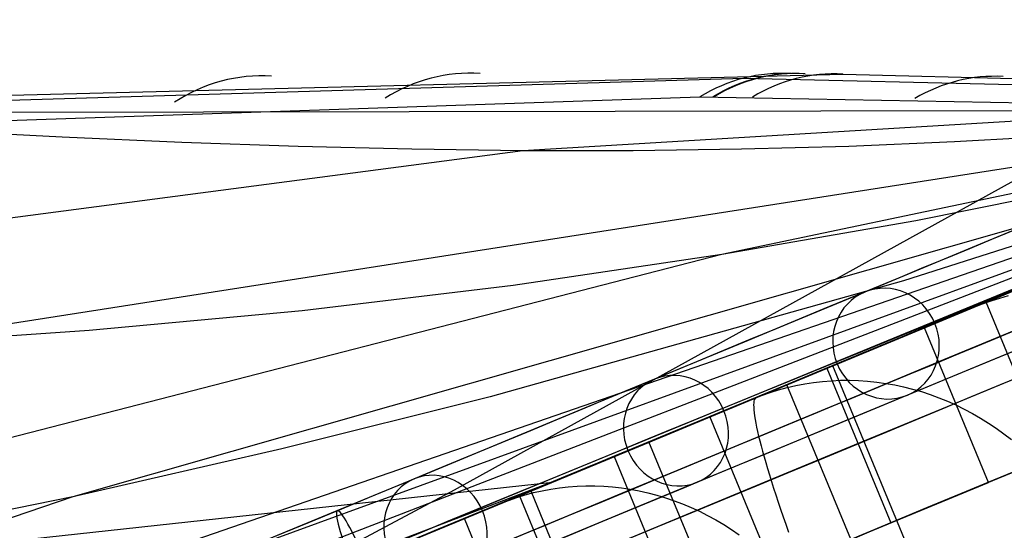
# Model space of a CAD drawing. Extents: x -3378 to 3007, y -425 to 173.
# Tile 219 of 256: x 214 to 267, y 2 to 30. Entities that reach past the tile are written whole.
import ezdxf

# ---------------------------------------------------------------- set-up
doc = ezdxf.new("R2010")
doc.units = 0
doc.layers.add('PREDEFINITO', color=7, linetype='CONTINUOUS')

msp = doc.modelspace()

# ---------------------------------------------------------------- linework, layer by layer
at = {"layer": 'PREDEFINITO'}
for p, q in [((187.358, 24.843, 2806.482), (257.836, 26.616, 2960.161)), ((187.358, 24.843, 2806.482), (257.836, 26.616, 2960.161)), ((257.836, 26.616, 2960.161), (292.731, 25.729, 3035.164)), ((257.836, 26.616, 2960.161), (292.731, 25.729, 3035.164)), ((179.661, 24.219, 2797.257), (252.506, 26.404, 2955.308)), ((252.506, 26.404, 2955.308), (291.319, 25.482, 3037.852)), ((292.735, 25.621, 2117.486), (111.828, -48.613, 1660.662)), ((292.734, 25.621, 2250.984), (148.034, -30.246, 1880.76)), ((292.732, 25.623, 2384.19), (181.889, -12.585, 2102.221)), ((292.729, 25.621, 2783.923), (205.646, 12.052, 2569.715)), ((292.731, 25.622, 2517.47), (216.376, 3.893, 2324.95)), ((292.729, 25.607, 2917.532), (240.594, 22.499, 2790.731)), ((292.73, 25.624, 2650.763), (251.321, 16.915, 2547.36)), ((292.733, 25.621, 2288.55), (261.094, 15.5, 2303.628)), ((176.985, 22.909, 2798.507), (250.132, 25.398, 2956.41)), ((236.922, 4.259, 3026.041), (274.632, 25.081, 3008.165)), ((250.132, 25.398, 2956.41), (290.031, 24.666, 3040.471)), ((290.031, 24.666, 3040.471), (205.049, 24.548, 2859.741)), ((290.208, 24.577, 2052.237), (226.916, 1.504, 2081.806)), ((215.8, 23.225, 2799.371), (209.122, 23.559, 2801.271)), ((222.255, 22.946, 2797.386), (215.8, 23.225, 2799.371)), ((228.518, 22.729, 2795.297), (222.255, 22.946, 2797.386)), ((263.835, 22.975, 2779.788), (258.143, 22.734, 2782.703)), ((269.464, 23.3, 2776.787), (263.835, 22.975, 2779.788)), ((240.594, 22.499, 2790.731), (157.401, 11.583, 2588.977)), ((234.621, 22.578, 2793.085), (228.518, 22.729, 2795.297)), ((240.594, 22.499, 2790.731), (234.621, 22.578, 2793.085)), ((246.532, 22.497, 2788.194), (240.594, 22.499, 2790.731)), ((252.378, 22.575, 2785.511), (246.532, 22.497, 2788.194)), ((258.143, 22.734, 2782.703), (252.378, 22.575, 2785.511)), ((272.128, 20.799, 2536.644), (261.757, 18.734, 2541.998)), ((261.757, 18.734, 2541.998), (251.321, 16.915, 2547.36)), ((265.534, 14.356, 1947.047), (274.528, 18.082, 1944.762)), ((251.321, 16.915, 2547.36), (170.619, -3.838, 2346.316)), ((251.321, 16.915, 2547.36), (240.078, 15.257, 2553.076)), ((247.142, 6.726, 3037.237), (269.46, 16.001, 3039.271)), ((270.427, 16.376, 1927.861), (266.512, 14.752, 1912.309)), ((261.094, 15.5, 2303.628), (238.839, 9.271, 2314.251)), ((240.078, 15.257, 2553.076), (228.727, 13.894, 2558.735)), ((257.288, 10.941, 1912.758), (266.169, 14.62, 1910.006)), ((266.512, 14.752, 1912.309), (262.286, 12.999, 1896.853)), ((265.343, 14.268, 1871.913), (265.805, 14.43, 1871.747)), ((277.014, -13.36, 1947.047), (265.534, 14.356, 1947.047)), ((265.805, 14.43, 1871.747), (266.274, 14.576, 1871.581)), ((266.274, 14.576, 1871.581), (266.747, 14.705, 1871.415)), ((228.727, 13.894, 2558.735), (217.255, 12.826, 2564.296)), ((261.388, 12.639, 1873.366), (264.887, 14.088, 1872.079)), ((264.887, 14.088, 1872.079), (265.343, 14.268, 1871.913)), ((217.255, 12.826, 2564.296), (205.646, 12.052, 2569.715)), ((262.286, 12.999, 1896.853), (257.751, 11.12, 1881.496)), ((265.661, 4.667, 1876.024), (262.217, 12.982, 1876.024)), ((257.751, 11.12, 1881.496), (252.909, 9.115, 1866.248)), ((256.961, 10.805, 1877.933), (260.405, 2.491, 1877.933)), ((268.768, -16.776, 1912.758), (257.288, 10.941, 1912.758)), ((247.391, 6.842, 1878.514), (256.138, 10.465, 1875.297)), ((256.254, 10.041, 1835.768), (256.734, 10.096, 1835.584)), ((256.734, 10.096, 1835.584), (257.218, 10.134, 1835.401)), ((257.218, 10.134, 1835.401), (257.703, 10.155, 1835.221)), ((257.703, 10.155, 1835.221), (258.189, 10.157, 1835.043)), ((258.189, 10.157, 1835.043), (258.676, 10.142, 1834.867)), ((258.676, 10.142, 1834.867), (259.162, 10.109, 1834.694)), ((259.162, 10.109, 1834.694), (259.649, 10.059, 1834.524)), ((253.906, 9.501, 1836.709), (254.366, 9.644, 1836.519)), ((254.82, 9.918, 3027.027), (253.989, 9.575, 3036.986)), ((254.366, 9.644, 1836.519), (254.832, 9.769, 1836.33)), ((266.3, -17.798, 3027.027), (254.82, 9.918, 3027.027)), ((254.832, 9.769, 1836.33), (255.302, 9.877, 1836.141)), ((255.302, 9.877, 1836.141), (255.776, 9.968, 1835.954)), ((255.776, 9.968, 1835.954), (256.254, 10.041, 1835.768)), ((259.649, 10.059, 1834.524), (260.134, 9.991, 1834.356)), ((260.134, 9.991, 1834.356), (260.618, 9.906, 1834.192)), ((260.618, 9.906, 1834.192), (261.099, 9.803, 1834.032)), ((261.099, 9.803, 1834.032), (261.578, 9.683, 1833.875)), ((261.578, 9.683, 1833.875), (262.053, 9.545, 1833.722)), ((262.053, 9.545, 1833.722), (262.525, 9.391, 1833.573)), ((238.839, 9.271, 2314.251), (227.635, 6.466, 2319.592)), ((252.909, 9.115, 1866.248), (247.763, 6.986, 1851.117)), ((249.567, 7.743, 1838.562), (253.003, 9.166, 1837.09)), ((253.003, 9.166, 1837.09), (253.452, 9.342, 1836.899)), ((253.042, 9.028, 3049.002), (253.031, 8.936, 3049.512)), ((253.061, 9.103, 3048.49), (253.042, 9.028, 3049.002)), ((253.087, 9.162, 3047.977), (253.061, 9.103, 3048.49)), ((253.12, 9.205, 3047.462), (253.087, 9.162, 3047.977)), ((253.159, 9.231, 3046.946), (253.12, 9.205, 3047.462)), ((253.491, 9.368, 3042.962), (253.159, 9.231, 3046.946)), ((253.452, 9.342, 1836.899), (253.906, 9.501, 1836.709)), ((262.525, 9.391, 1833.573), (262.991, 9.22, 1833.428)), ((262.991, 9.22, 1833.428), (263.453, 9.033, 1833.288)), ((263.453, 9.033, 1833.288), (263.909, 8.829, 1833.152)), ((253.031, 8.936, 3049.512), (253.026, 8.828, 3050.018)), ((253.026, 8.828, 3050.018), (253.028, 8.705, 3050.521)), ((253.028, 8.705, 3050.521), (253.037, 8.565, 3051.02)), ((253.037, 8.565, 3051.02), (253.053, 8.409, 3051.513)), ((263.909, 8.829, 1833.152), (264.359, 8.609, 1833.021)), ((264.359, 8.609, 1833.021), (264.803, 8.373, 1832.894)), ((254.119, -0.113, 1841.609), (250.675, 8.202, 1841.609)), ((253.053, 8.409, 3051.513), (253.077, 8.238, 3052.002)), ((253.077, 8.238, 3052.002), (253.107, 8.052, 3052.484)), ((253.107, 8.052, 3052.484), (253.144, 7.851, 3052.959)), ((264.803, 8.373, 1832.894), (265.239, 8.121, 1832.773)), ((265.239, 8.121, 1832.773), (265.667, 7.854, 1832.656)), ((253.144, 7.851, 3052.959), (253.187, 7.635, 3053.428)), ((253.187, 7.635, 3053.428), (253.238, 7.404, 3053.889)), ((265.667, 7.854, 1832.656), (266.087, 7.573, 1832.546)), ((266.087, 7.573, 1832.546), (266.498, 7.276, 1832.44)), ((247.763, 6.986, 1851.117), (242.316, 4.732, 1836.11)), ((253.238, 7.404, 3053.889), (253.295, 7.158, 3054.341)), ((253.295, 7.158, 3054.341), (253.36, 6.899, 3054.785)), ((253.36, 6.899, 3054.785), (253.43, 6.626, 3055.219)), ((266.498, 7.276, 1832.44), (266.9, 6.966, 1832.34)), ((227.635, 6.466, 2319.592), (216.376, 3.893, 2324.95)), ((224.869, -2.48, 3034.424), (247.142, 6.726, 3037.237)), ((258.872, -20.875, 1878.514), (247.391, 6.842, 1878.514)), ((253.43, 6.626, 3055.219), (253.507, 6.34, 3055.643)), ((245.511, 6.063, 1843.793), (248.955, -2.252, 1843.793)), ((253.507, 6.34, 3055.643), (253.591, 6.04, 3056.057)), ((253.591, 6.04, 3056.057), (253.681, 5.728, 3056.461)), ((235.823, 2.05, 1844.451), (244.413, 5.608, 1840.771)), ((253.681, 5.728, 3056.461), (253.777, 5.403, 3056.853)), ((253.777, 5.403, 3056.853), (253.879, 5.067, 3057.233)), ((242.623, 4.859, 1836.933), (192.317, -14.322, 1860.709)), ((253.879, 5.067, 3057.233), (253.988, 4.719, 3057.6)), ((142.948, -6.081, 2831.985), (242.199, 4.682, 3036.681)), ((229.263, 0.195, 3029.897), (236.922, 4.259, 3026.041)), ((242.316, 4.732, 1836.11), (236.569, 2.355, 1821.233)), ((241.643, 4.219, 1801.359), (242.108, 4.306, 1801.149)), ((242.108, 4.306, 1801.149), (242.577, 4.376, 1800.939)), ((242.577, 4.376, 1800.939), (243.049, 4.428, 1800.732)), ((243.049, 4.428, 1800.732), (243.523, 4.462, 1800.527)), ((243.523, 4.462, 1800.527), (243.999, 4.478, 1800.324)), ((243.999, 4.478, 1800.324), (244.476, 4.477, 1800.124)), ((244.476, 4.477, 1800.124), (244.955, 4.459, 1799.926)), ((244.955, 4.459, 1799.926), (245.433, 4.423, 1799.731)), ((245.433, 4.423, 1799.731), (245.911, 4.369, 1799.54)), ((245.911, 4.369, 1799.54), (246.388, 4.297, 1799.352)), ((246.388, 4.297, 1799.352), (246.864, 4.209, 1799.167)), ((253.988, 4.719, 3057.6), (254.102, 4.36, 3057.956)), ((254.102, 4.36, 3057.956), (254.222, 3.99, 3058.298)), ((260.405, 2.491, 1877.933), (265.661, 4.667, 1876.024)), ((216.376, 3.893, 2324.95), (135.89, -23.695, 2122.324)), ((216.376, 3.893, 2324.95), (205.055, 1.569, 2330.32)), ((239.83, 3.7, 1802.211), (240.275, 3.855, 1801.997)), ((240.275, 3.855, 1801.997), (240.726, 3.994, 1801.784)), ((243.866, -4.36, 3041.551), (240.422, 3.955, 3041.551)), ((240.726, 3.994, 1801.784), (241.182, 4.115, 1801.571)), ((241.025, 4.204, 3035.586), (244.469, -4.11, 3035.586)), ((241.182, 4.115, 1801.571), (241.643, 4.219, 1801.359)), ((246.864, 4.209, 1799.167), (247.338, 4.102, 1798.987)), ((247.338, 4.102, 1798.987), (247.809, 3.979, 1798.81)), ((247.809, 3.979, 1798.81), (248.276, 3.839, 1798.638)), ((248.276, 3.839, 1798.638), (248.74, 3.682, 1798.471)), ((254.222, 3.99, 3058.298), (254.347, 3.61, 3058.626)), ((236.027, 2.134, 1804.082), (239.391, 3.528, 1802.426)), ((239.391, 3.528, 1802.426), (239.83, 3.7, 1802.211)), ((248.74, 3.682, 1798.471), (249.2, 3.508, 1798.308)), ((249.2, 3.508, 1798.308), (249.655, 3.317, 1798.15)), ((249.655, 3.317, 1798.15), (250.104, 3.11, 1797.997)), ((254.347, 3.61, 3058.626), (254.478, 3.22, 3058.941)), ((254.478, 3.22, 3058.941), (254.614, 2.82, 3059.241)), ((240.903, -5.588, 1807.51), (237.458, 2.727, 1807.51)), ((250.104, 3.11, 1797.997), (250.548, 2.888, 1797.849)), ((250.548, 2.888, 1797.849), (250.985, 2.649, 1797.707)), ((254.614, 2.82, 3059.241), (254.755, 2.412, 3059.526)), ((236.569, 2.355, 1821.233), (230.526, -0.144, 1806.496)), ((250.985, 2.649, 1797.707), (251.415, 2.395, 1797.57)), ((251.415, 2.395, 1797.57), (251.838, 2.126, 1797.44)), ((251.838, 2.126, 1797.44), (252.253, 1.842, 1797.315)), ((254.755, 2.412, 3059.526), (254.901, 1.996, 3059.797))]:
    msp.add_line(p, q, dxfattribs=at)
at = {"layer": 'PREDEFINITO', "extrusion": (-0.291726, -0.120837, -0.948838)}
msp.add_circle((88.352, 361.119, -1860.994), 3, dxfattribs=at)
at = {"layer": 'PREDEFINITO', "extrusion": (-0.333728, -0.138234, -0.932479)}
msp.add_circle((88.352, 449.714, -1805.249), 3, dxfattribs=at)
at = {"layer": 'PREDEFINITO', "extrusion": (-0.375352, -0.155476, -0.91375)}
msp.add_circle((88.352, 536.343, -1744.679), 3, dxfattribs=at)
at = {"layer": 'PREDEFINITO', "extrusion": (-0.917018, -0.379841, -0.121651)}
msp.add_circle((88.352, 2989.812, -582.301), 3, dxfattribs=at)
at = {"layer": 'PREDEFINITO', "extrusion": (0.382683, -0.92388, 2.72371e-16)}
msp.add_arc((-464.738, 2115, 92.745), 765.607, 270.328796, 359.999998, dxfattribs=at)
at = {"layer": 'PREDEFINITO', "extrusion": (0.382683, -0.92388, 6.05269e-17)}
msp.add_arc((305.262, 2295, 92.745), 765.607, 90.328797, 179.999997, dxfattribs=at)
at = {"layer": 'PREDEFINITO', "extrusion": (0.382683, -0.92388, 5.10199e-16)}
msp.add_arc((-464.738, 2115, 88.352), 755, 271.138407, 359.999998, dxfattribs=at)
at = {"layer": 'PREDEFINITO', "extrusion": (0.382683, -0.92388, -2.55099e-16)}
msp.add_arc((305.262, 2295, 88.352), 755, 91.138411, 179.999994, dxfattribs=at)
at = {"layer": 'PREDEFINITO', "extrusion": (-0.382683, 0.92388, -3.99267e-16)}
msp.add_arc((464.743, 2116, -85.352), 747.999, 179.999975, 268.076932, dxfattribs=at)
at = {"layer": 'PREDEFINITO', "extrusion": (0.382683, -0.92388, 6.65446e-17)}
msp.add_arc((305.257, 2296, 85.352), 747.999, 91.923078, 180.000014, dxfattribs=at)
at = {"layer": 'PREDEFINITO', "extrusion": (0.382683, -0.92388, -9.4348e-16)}
msp.add_arc((-464.738, 2115, 88.352), 751, 271.449718, 359.999998, dxfattribs=at)
at = {"layer": 'PREDEFINITO', "extrusion": (0.382683, -0.92388, -1.20375e-15)}
msp.add_arc((305.262, 2295, 88.352), 751, 91.449717, 179.999999, dxfattribs=at)
at = {"layer": 'PREDEFINITO', "extrusion": (-0.382683, 0.92388, 1.32028e-16)}
msp.add_arc((464.743, 2116, -88.352), 750.999, 179.999975, 268.076932, dxfattribs=at)
at = {"layer": 'PREDEFINITO', "extrusion": (0.418458, 0.008052, 0.9082)}
msp.add_arc((12.159, 1005.218, 2723.193), 10, 355.3518, 29.8374, dxfattribs=at)
at = {"layer": 'PREDEFINITO', "extrusion": (0.42004, 0.003174, 0.9075)}
msp.add_arc((14.873, 1009.931, 2748.228), 10, 356.117, 29.77, dxfattribs=at)
at = {"layer": 'PREDEFINITO', "extrusion": (0.422173, -0.003676, 0.906508)}
msp.add_arc((18.874, 1016.697, 2785.515), 10, 357.2906, 29.5263, dxfattribs=at)
at = {"layer": 'PREDEFINITO', "extrusion": (0.422253, -0.00394, 0.90647)}
msp.add_arc((19.033, 1016.96, 2787.048), 10, 357.3393, 29.5115, dxfattribs=at)
at = {"layer": 'PREDEFINITO', "extrusion": (0.422261, -0.003969, 0.906466)}
msp.add_arc((19.051, 1016.989, 2787.199), 10, 357.3445, 29.5104, dxfattribs=at)
at = {"layer": 'PREDEFINITO', "extrusion": (0.422501, -0.004776, 0.90635)}
msp.add_arc((19.538, 1017.787, 2791.75), 10, 357.4933, 29.4678, dxfattribs=at)
at = {"layer": 'PREDEFINITO', "extrusion": (0.423437, -0.007976, 0.90589)}
msp.add_arc((21.506, 1020.969, 2810.998), 10, 358.1198, 29.2396, dxfattribs=at)
at = {"layer": 'PREDEFINITO', "extrusion": (0.382683, -0.92388, 7.80811e-16)}
msp.add_arc((-464.738, 2115, 90.352), 751, 271.449718, 359.999998, dxfattribs=at)
at = {"layer": 'PREDEFINITO', "extrusion": (0.382683, -0.92388, 6.8321e-16)}
msp.add_arc((305.262, 2295, 90.352), 751, 91.449718, 179.999999, dxfattribs=at)
at = {"layer": 'PREDEFINITO', "extrusion": (0.382683, -0.92388, -8.91189e-16)}
msp.add_arc((305.257, 2296, 88.352), 750.999, 91.923078, 180.000014, dxfattribs=at)
at = {"layer": 'PREDEFINITO', "extrusion": (-0.382683, 0.92388, 0)}
msp.add_arc((464.743, 2116, -88.352), 744.999, 179.999975, 268.076932, dxfattribs=at)
at = {"layer": 'PREDEFINITO', "extrusion": (0.382683, -0.92388, -1.20747e-15)}
msp.add_arc((305.257, 2296, 88.352), 744.999, 91.923078, 180.000014, dxfattribs=at)
at = {"layer": 'PREDEFINITO', "extrusion": (-0.382683, 0.92388, 1.00622e-15)}
msp.add_arc((464.738, 2115, -88.352), 744.999, 180.000002, 268.076906, dxfattribs=at)
at = {"layer": 'PREDEFINITO', "extrusion": (-0.382683, 0.92388, 3.68949e-16)}
msp.add_arc((-305.262, 2295, -88.352), 744.999, 360, 88.076908, dxfattribs=at)
at = {"layer": 'PREDEFINITO', "extrusion": (-0.382683, 0.92388, -2.32906e-16)}
msp.add_arc((464.743, 2116, -91.352), 747.999, 179.999975, 268.076932, dxfattribs=at)
at = {"layer": 'PREDEFINITO', "extrusion": (0.382683, -0.92388, 1.00622e-16)}
msp.add_arc((-464.738, 2115, 90.352), 744.999, 271.923096, 359.999997, dxfattribs=at)
at = {"layer": 'PREDEFINITO', "extrusion": (0.382683, -0.92388, 8.72061e-16)}
msp.add_arc((305.262, 2295, 90.352), 744.999, 91.923094, 180, dxfattribs=at)
at = {"layer": 'PREDEFINITO', "extrusion": (0.382683, -0.92388, 7.3199e-16)}
msp.add_arc((305.257, 2296, 91.352), 747.999, 91.923078, 180.000014, dxfattribs=at)
at = {"layer": 'PREDEFINITO', "extrusion": (0.382683, -0.92388, -1.69562e-15)}
msp.add_arc((-464.738, 2115, 88.352), 735, 272.729396, 0.000003, dxfattribs=at)
at = {"layer": 'PREDEFINITO', "extrusion": (0.382683, -0.92388, -2.11953e-16)}
msp.add_arc((305.262, 2295, 88.352), 735, 92.729402, 179.999996, dxfattribs=at)
at = {"layer": 'PREDEFINITO', "extrusion": (0.382683, -0.92388, -3.55521e-16)}
msp.add_arc((-464.738, 2115, 103.352), 770, 270, 360, dxfattribs=at)
at = {"layer": 'PREDEFINITO', "extrusion": (0.382683, -0.92388, 6.81416e-16)}
msp.add_arc((305.262, 2295, 103.352), 770, 90, 180, dxfattribs=at)
at = {"layer": 'PREDEFINITO', "extrusion": (0.382683, -0.92388, 8.13345e-16)}
msp.add_arc((-464.738, 2115, 97.352), 751, 271.449718, 359.999998, dxfattribs=at)
at = {"layer": 'PREDEFINITO', "extrusion": (0.382683, -0.92388, 1.07362e-15)}
msp.add_arc((305.262, 2295, 97.352), 751, 91.449718, 179.999999, dxfattribs=at)
at = {"layer": 'PREDEFINITO', "extrusion": (0.382683, -0.92388, 5.94568e-16)}
msp.add_arc((-464.738, 2115, 97.352), 748, 271.685444, 359.999998, dxfattribs=at)
at = {"layer": 'PREDEFINITO', "extrusion": (0.382683, -0.92388, 1.12307e-15)}
msp.add_arc((305.262, 2295, 97.352), 748, 91.685443, 179.999999, dxfattribs=at)
at = {"layer": 'PREDEFINITO', "extrusion": (0.382683, -0.92388, 4.0249e-16)}
msp.add_arc((-464.738, 2115, 97.352), 744.999, 271.923096, 359.999997, dxfattribs=at)
at = {"layer": 'PREDEFINITO', "extrusion": (0.382683, -0.92388, 8.04979e-16)}
msp.add_arc((305.262, 2295, 97.352), 744.999, 91.923094, 180, dxfattribs=at)
at = {"layer": 'PREDEFINITO', "extrusion": (-0.147056, -0.964857, 0.217776)}
msp.add_arc((17153.998, -4309.709, 364.41), 17992.674, 159.8255925, 160.5538188, dxfattribs=at)
at = {"layer": 'PREDEFINITO', "extrusion": (0.382683, -0.92388, -6.05269e-17)}
msp.add_arc((-464.738, 2115, 113.958), 765.607, 270.328796, 359.999998, dxfattribs=at)
at = {"layer": 'PREDEFINITO', "extrusion": (0.382683, -0.92388, 1.54344e-15)}
msp.add_arc((305.262, 2295, 113.958), 765.607, 90.328797, 179.999997, dxfattribs=at)
at = {"layer": 'PREDEFINITO', "extrusion": (0.382683, -0.92388, -2.14723e-15)}
msp.add_arc((-464.738, 2115, 109.352), 751, 271.449718, 359.999998, dxfattribs=at)
at = {"layer": 'PREDEFINITO', "extrusion": (0.382683, -0.92388, 9.10946e-16)}
msp.add_arc((305.262, 2295, 109.352), 751, 91.449718, 179.999999, dxfattribs=at)
at = {"layer": 'PREDEFINITO', "extrusion": (0.382683, -0.92388, 2.47278e-16)}
msp.add_arc((-464.738, 2115, 103.352), 735, 272.729396, 0.000003, dxfattribs=at)
at = {"layer": 'PREDEFINITO', "extrusion": (0.382683, -0.92388, -2.82604e-16)}
msp.add_arc((305.262, 2295, 103.352), 735, 92.729402, 179.999996, dxfattribs=at)
at = {"layer": 'PREDEFINITO', "extrusion": (0.382683, -0.92388, -4.2941e-16)}
msp.add_arc((-464.738, 2115, 109.352), 748, 271.685444, 359.999998, dxfattribs=at)
at = {"layer": 'PREDEFINITO', "extrusion": (0.382683, -0.92388, 3.96379e-16)}
msp.add_arc((305.262, 2295, 109.352), 748, 91.685443, 179.999999, dxfattribs=at)
at = {"layer": 'PREDEFINITO', "extrusion": (0.382683, -0.92388, 4.69571e-16)}
msp.add_arc((-464.738, 2115, 109.352), 744.999, 271.923096, 359.999997, dxfattribs=at)
at = {"layer": 'PREDEFINITO', "extrusion": (0.382683, -0.92388, -8.3852e-16)}
msp.add_arc((305.262, 2295, 109.352), 744.999, 91.923094, 180, dxfattribs=at)

doc.saveas('drawing.dxf')
